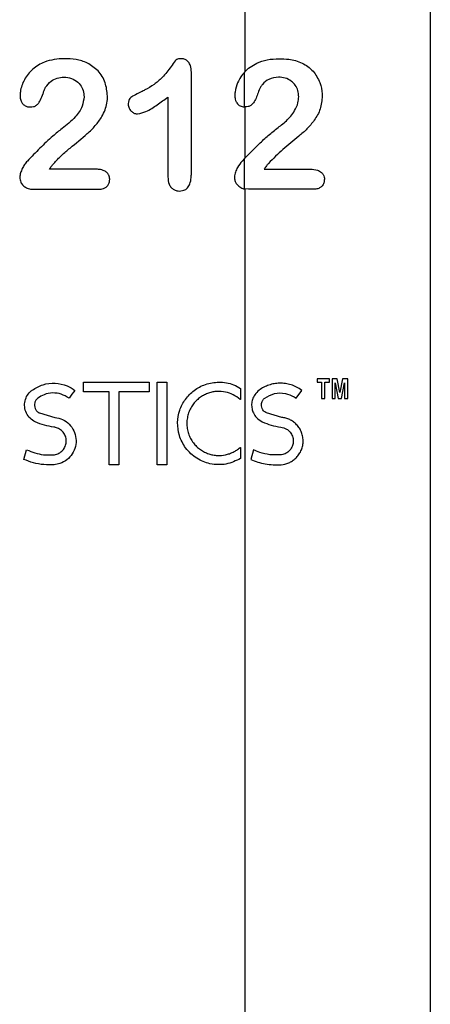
# Model space of a CAD drawing. Header units: millimetres. Extents: x 51 to 2966, y 67 to 3970.
# Tile 23 of 88: x 2281 to 2369, y 1653 to 1865. Entities that reach past the tile are written whole.
import ezdxf

# ---------------------------------------------------------------- set-up
doc = ezdxf.new("R2010")
doc.units = ezdxf.units.MM

msp = doc.modelspace()

# ---------------------------------------------------------------- linework, layer by layer
at = {"color": 7, "linetype": 'Continuous', "lineweight": 25}
for p, q in [((2329.59, 1853.75), (2329.59, 2129.76)), ((2369.38, 2129.76), (2369.38, 1567.07)), ((2318.07, 1831.88), (2318.07, 1853.6)), ((2329.45, 1846.14), (2329.45, 1853.6)), ((2313.03, 1848.23), (2313.03, 1831.11)), ((2329.59, 1846.13), (2329.45, 1846.14)), ((2329.59, 1835.17), (2329.59, 1846.13)), ((2329.45, 1835.02), (2328.95, 1834.51)), ((2329.45, 1828.51), (2329.45, 1835.02)), ((2330.34, 1828.42), (2329.45, 1828.51)), ((2329.59, 1558.92), (2329.59, 1828.48)), ((2345.07, 1787.65), (2345.07, 1786.94)), ((2347.7, 1787.65), (2345.07, 1787.65)), ((2347.7, 1786.94), (2347.7, 1787.65)), ((2348.3, 1787.65), (2348.3, 1783.43)), ((2349.39, 1787.65), (2348.3, 1787.65)), ((2349.97, 1784.72), (2349.39, 1787.65)), ((2350.56, 1787.65), (2349.97, 1784.72)), ((2351.64, 1787.65), (2350.56, 1787.65)), ((2351.64, 1783.43), (2351.64, 1787.65)), ((2294.92, 1784.83), (2294.92, 1786.94)), ((2308.97, 1786.94), (2308.97, 1784.83)), ((2310.73, 1786.94), (2312.83, 1786.94)), ((2310.73, 1769.2), (2310.73, 1786.94)), ((2312.83, 1786.94), (2312.83, 1769.2)), ((2328.65, 1785.61), (2328.65, 1783.24)), ((2345.07, 1786.94), (2346.05, 1786.94)), ((2346.05, 1786.94), (2346.05, 1783.43)), ((2346.71, 1786.94), (2347.7, 1786.94)), ((2346.71, 1783.43), (2346.71, 1786.94)), ((2348.96, 1786.81), (2349.63, 1783.43)), ((2348.96, 1783.43), (2348.96, 1786.81)), ((2350.3, 1783.43), (2350.98, 1786.81)), ((2350.98, 1786.81), (2350.98, 1783.43)), ((2300.41, 1784.83), (2294.92, 1784.83)), ((2300.41, 1769.2), (2300.41, 1784.83)), ((2308.97, 1784.83), (2302.52, 1784.83)), ((2302.52, 1784.83), (2302.52, 1769.2)), ((2328.65, 1783.24), (2328.53, 1783.24)), ((2340.54, 1783.49), (2341.81, 1785.18)), ((2346.05, 1783.43), (2346.71, 1783.43)), ((2349.63, 1783.43), (2350.3, 1783.43)), ((2350.98, 1783.43), (2351.64, 1783.43)), ((2285.44, 1780.32), (2288.77, 1779.37)), ((2337.53, 1779.37), (2334.2, 1780.32)), ((2328.65, 1772.9), (2328.65, 1770.53)), ((2282.07, 1770.34), (2282.68, 1772.38)), ((2331.44, 1772.38), (2330.83, 1770.34)), ((2302.52, 1769.2), (2300.41, 1769.2)), ((2312.83, 1769.2), (2310.73, 1769.2))]:
    msp.add_line(p, q, dxfattribs=at)
for points, knots in [([(2290.8, 1856.52), (2290.07, 1856.48), (2288.61, 1856.41), (2286.26, 1855.78), (2283.92, 1854.41), (2282.11, 1852.15), (2281.36, 1850.02), (2281.3, 1848.8), (2281.28, 1848.5)], [0, 0, 0, 0, 0.157967, 0.31521, 0.526499, 0.738868, 0.934318, 1, 1, 1, 1]), ([(2295.74, 1855.59), (2295.34, 1855.75), (2294.56, 1856.07), (2292.9, 1856.44), (2291.64, 1856.49), (2290.8, 1856.52)], [0, 0, 0, 0, 0.250764, 0.501999, 1, 1, 1, 1]), ([(2300.06, 1848.49), (2299.95, 1849.46), (2299.74, 1851.41), (2298.19, 1854.03), (2296.55, 1855.07), (2295.74, 1855.59)], [0, 0, 0, 0, 0.335591, 0.672724, 1, 1, 1, 1]), ([(2315.91, 1856.52), (2315.71, 1856.51), (2315.38, 1856.5), (2314.91, 1856.37), (2314.36, 1855.8), (2313.44, 1854.41), (2312.03, 1852.58), (2310.09, 1850.93), (2308.51, 1849.98), (2307.54, 1849.51), (2307.25, 1849.37)], [0, 0, 0, 0, 0.055584, 0.09168, 0.12837, 0.260378, 0.524401, 0.72099, 0.917895, 1, 1, 1, 1]), ([(2318.07, 1853.6), (2318.04, 1854.09), (2317.99, 1854.87), (2317.5, 1855.79), (2316.92, 1856.32), (2316.34, 1856.49), (2316.01, 1856.51), (2315.91, 1856.52)], [0, 0, 0, 0, 0.343129, 0.539809, 0.737679, 0.916028, 1, 1, 1, 1]), ([(2329.45, 1853.6), (2329.85, 1853.99), (2330.66, 1854.78), (2332.31, 1855.69), (2334.37, 1856.41), (2336.06, 1856.48), (2336.91, 1856.52)], [0, 0, 0, 0, 0.198903, 0.403248, 0.696632, 1, 1, 1, 1]), ([(2336.91, 1856.52), (2337.6, 1856.5), (2338.76, 1856.46), (2340.43, 1856.15), (2341.37, 1855.78), (2341.85, 1855.59)], [0, 0, 0, 0, 0.424169, 0.709578, 1, 1, 1, 1]), ([(2341.85, 1855.59), (2342.27, 1855.35), (2343.11, 1854.87), (2344.53, 1853.57), (2345.72, 1851.56), (2346.15, 1849.62), (2346.17, 1848.64), (2346.17, 1848.49)], [0, 0, 0, 0, 0.177186, 0.35381, 0.673717, 0.948996, 1, 1, 1, 1]), ([(2329.45, 1853.6), (2329.18, 1853.27), (2328.64, 1852.61), (2327.89, 1851.21), (2327.45, 1849.78), (2327.41, 1848.78), (2327.39, 1848.5)], [0, 0, 0, 0, 0.250136, 0.508847, 0.863025, 1, 1, 1, 1]), ([(2286.77, 1850.36), (2287.13, 1850.83), (2287.78, 1851.68), (2289.21, 1852.44), (2290.19, 1852.52), (2290.69, 1852.56)], [0, 0, 0, 0, 0.374949, 0.681302, 1, 1, 1, 1]), ([(2290.69, 1852.56), (2291.23, 1852.51), (2292.33, 1852.4), (2293.71, 1851.56), (2294.62, 1850.36), (2294.99, 1849.24), (2295.01, 1848.55), (2295.02, 1848.33)], [0, 0, 0, 0, 0.242227, 0.48678, 0.695192, 0.901642, 1, 1, 1, 1]), ([(2336.8, 1852.56), (2336.08, 1852.47), (2334.8, 1852.32), (2333.54, 1851.3), (2333.04, 1850.58), (2332.88, 1850.36)], [0, 0, 0, 0, 0.474359, 0.839926, 1, 1, 1, 1]), ([(2341.13, 1848.33), (2341.09, 1848.78), (2341.02, 1849.67), (2340.42, 1850.82), (2339.48, 1851.8), (2338.22, 1852.44), (2337.27, 1852.52), (2336.8, 1852.56)], [0, 0, 0, 0, 0.178794, 0.35911, 0.525458, 0.766744, 1, 1, 1, 1]), ([(2283.48, 1846.13), (2283.72, 1846.14), (2283.95, 1846.15), (2284.29, 1846.24), (2284.41, 1846.29), (2284.62, 1846.39), (2284.72, 1846.45), (2284.91, 1846.59), (2285, 1846.68), (2285.16, 1846.85), (2285.23, 1846.95), (2285.44, 1847.25), (2285.56, 1847.46), (2285.89, 1848.1), (2286.05, 1848.56), (2286.3, 1849.24), (2286.38, 1849.47), (2286.51, 1849.81), (2286.56, 1849.92), (2286.66, 1850.14), (2286.71, 1850.25), (2286.77, 1850.36)], [0, 0, 0, 0, 0.125, 0.125, 0.1875, 0.1875, 0.25, 0.25, 0.3125, 0.3125, 0.375, 0.375, 0.5, 0.5, 0.75, 0.75, 0.875, 0.875, 0.9375, 0.9375, 1, 1, 1, 1]), ([(2307.25, 1849.37), (2306.72, 1849.1), (2305.91, 1848.7), (2304.94, 1848.13), (2304.56, 1847.49), (2304.51, 1847.05), (2304.5, 1846.79), (2304.5, 1846.75)], [0, 0, 0, 0, 0.446083, 0.680811, 0.812033, 0.971293, 1, 1, 1, 1]), ([(2332.88, 1850.36), (2332.71, 1849.98), (2332.38, 1849.21), (2331.99, 1848.03), (2331.48, 1847.08), (2330.89, 1846.42), (2330.24, 1846.17), (2329.81, 1846.14), (2329.59, 1846.13)], [0, 0, 0, 0, 0.1980172, 0.396586, 0.5824342, 0.7213973, 0.86033, 1, 1, 1, 1]), ([(2281.28, 1848.5), (2281.31, 1848.18), (2281.35, 1847.63), (2281.71, 1846.92), (2282.24, 1846.45), (2282.85, 1846.16), (2283.29, 1846.14), (2283.48, 1846.13)], [0, 0, 0, 0, 0.256739, 0.446, 0.635596, 0.83725, 1, 1, 1, 1]), ([(2288.51, 1833.99), (2289.06, 1834.58), (2290.15, 1835.76), (2292.62, 1837.82), (2295.15, 1839.83), (2297.48, 1842.07), (2299.05, 1844.22), (2299.97, 1846.45), (2300.04, 1847.98), (2300.06, 1848.49)], [0, 0, 0, 0, 0.126397, 0.253079, 0.504349, 0.63196, 0.759391, 0.921312, 1, 1, 1, 1]), ([(2295.02, 1848.33), (2294.92, 1847.64), (2294.7, 1846.03), (2293, 1843.6), (2291.29, 1842.27), (2290.3, 1841.5)], [0, 0, 0, 0, 0.241456, 0.561313, 1, 1, 1, 1]), ([(2304.5, 1846.75), (2304.53, 1846.45), (2304.6, 1845.9), (2305.09, 1845.24), (2305.68, 1844.78), (2306.2, 1844.65), (2306.48, 1844.63), (2306.53, 1844.63)], [0, 0, 0, 0, 0.269364, 0.507578, 0.731669, 0.95052, 1, 1, 1, 1]), ([(2306.53, 1844.63), (2307.14, 1844.79), (2308.66, 1845.18), (2310.76, 1846.61), (2312.27, 1847.69), (2313.03, 1848.23)], [0, 0, 0, 0, 0.246837, 0.621378, 1, 1, 1, 1]), ([(2327.39, 1848.5), (2327.42, 1848.18), (2327.46, 1847.63), (2327.79, 1846.99), (2328.27, 1846.5), (2328.85, 1846.19), (2329.28, 1846.15), (2329.45, 1846.14)], [0, 0, 0, 0, 0.231108, 0.388434, 0.545334, 0.821992, 1, 1, 1, 1]), ([(2346.17, 1848.49), (2346.09, 1847.54), (2345.92, 1845.64), (2344.54, 1843.29), (2342.93, 1841.39), (2340.61, 1839.33), (2337.67, 1837.09), (2335.64, 1835.02), (2334.62, 1833.99)], [0, 0, 0, 0, 0.135709, 0.272017, 0.39523, 0.519034, 0.75988, 1, 1, 1, 1]), ([(2336.42, 1841.5), (2337.11, 1842.03), (2338.51, 1843.09), (2340.12, 1844.96), (2341, 1846.82), (2341.09, 1847.89), (2341.13, 1848.33)], [0, 0, 0, 0, 0.3269338, 0.6559318, 0.8600195, 1, 1, 1, 1]), ([(2290.3, 1841.5), (2289.64, 1840.97), (2287.97, 1839.62), (2285.51, 1837.25), (2283.73, 1835.42), (2282.84, 1834.51)], [0, 0, 0, 0, 0.249128, 0.623988, 1, 1, 1, 1]), ([(2329.45, 1835.02), (2330.41, 1836), (2331.98, 1837.59), (2334.31, 1839.8), (2335.71, 1840.93), (2336.42, 1841.5)], [0, 0, 0, 0, 0.444901, 0.722118, 1, 1, 1, 1]), ([(2282.84, 1834.51), (2282.63, 1834.25), (2282.21, 1833.75), (2281.76, 1832.88), (2281.35, 1831.98), (2281.25, 1831.33), (2281.2, 1831)], [0, 0, 0, 0, 0.250788, 0.501364, 0.746489, 1, 1, 1, 1]), ([(2287.57, 1832.74), (2287.72, 1832.96), (2287.94, 1833.28), (2288.26, 1833.69), (2288.43, 1833.89), (2288.51, 1833.99)], [0, 0, 0, 0, 0.499046, 0.749386, 1, 1, 1, 1]), ([(2328.95, 1834.51), (2328.61, 1834.06), (2328.08, 1833.36), (2327.51, 1832.14), (2327.38, 1831.39), (2327.31, 1831)], [0, 0, 0, 0, 0.461476, 0.72377, 1, 1, 1, 1]), ([(2334.62, 1833.99), (2334.48, 1833.81), (2334.24, 1833.53), (2333.93, 1833.11), (2333.77, 1832.87), (2333.69, 1832.74)], [0, 0, 0, 0, 0.441859, 0.72075, 1, 1, 1, 1]), ([(2297.49, 1832.74), (2295.84, 1832.74), (2292.52, 1832.74), (2289.23, 1832.74), (2287.57, 1832.74)], [0, 0, 0, 0, 0.49716, 1, 1, 1, 1]), ([(2300.53, 1830.57), (2300.5, 1830.86), (2300.45, 1831.38), (2299.98, 1832.01), (2299.29, 1832.49), (2298.4, 1832.72), (2297.77, 1832.74), (2297.49, 1832.74)], [0, 0, 0, 0, 0.211045, 0.361499, 0.544618, 0.804776, 1, 1, 1, 1]), ([(2315.53, 1828.06), (2315.94, 1828.1), (2316.58, 1828.16), (2317.33, 1828.78), (2317.83, 1829.68), (2318.05, 1830.77), (2318.06, 1831.56), (2318.07, 1831.88)], [0, 0, 0, 0, 0.243384, 0.389019, 0.566276, 0.822668, 1, 1, 1, 1]), ([(2333.69, 1832.74), (2335.24, 1832.74), (2338.36, 1832.74), (2341.85, 1832.74), (2343.6, 1832.74)], [0, 0, 0, 0, 0.496975, 1, 1, 1, 1]), ([(2343.6, 1832.74), (2344.13, 1832.72), (2344.97, 1832.68), (2345.94, 1832.17), (2346.41, 1831.6), (2346.62, 1831.07), (2346.64, 1830.72), (2346.64, 1830.57)], [0, 0, 0, 0, 0.390765, 0.630777, 0.764153, 0.897981, 1, 1, 1, 1]), ([(2281.2, 1831), (2281.25, 1830.64), (2281.33, 1829.99), (2281.91, 1829.23), (2282.62, 1828.7), (2283.43, 1828.46), (2283.98, 1828.43), (2284.23, 1828.42)], [0, 0, 0, 0, 0.23256, 0.430687, 0.624965, 0.832575, 1, 1, 1, 1]), ([(2298.12, 1828.42), (2298.48, 1828.44), (2299.07, 1828.48), (2299.8, 1828.86), (2300.23, 1829.37), (2300.49, 1829.96), (2300.52, 1830.37), (2300.53, 1830.57)], [0, 0, 0, 0, 0.299148, 0.479209, 0.659617, 0.84345, 1, 1, 1, 1]), ([(2313.03, 1831.11), (2313.07, 1830.55), (2313.12, 1829.73), (2313.68, 1828.81), (2314.27, 1828.33), (2314.92, 1828.09), (2315.34, 1828.07), (2315.53, 1828.06)], [0, 0, 0, 0, 0.355149, 0.524535, 0.694191, 0.86321, 1, 1, 1, 1]), ([(2327.31, 1831), (2327.33, 1830.76), (2327.38, 1830.28), (2327.72, 1829.6), (2328.29, 1828.97), (2328.92, 1828.63), (2329.33, 1828.54), (2329.45, 1828.51)], [0, 0, 0, 0, 0.169303, 0.339865, 0.567566, 0.880106, 1, 1, 1, 1]), ([(2346.64, 1830.57), (2346.62, 1830.3), (2346.57, 1829.77), (2346.17, 1829.12), (2345.57, 1828.64), (2344.89, 1828.45), (2344.42, 1828.43), (2344.23, 1828.42)], [0, 0, 0, 0, 0.203298, 0.408939, 0.590492, 0.831761, 1, 1, 1, 1]), ([(2284.23, 1828.42), (2286.49, 1828.42), (2291.07, 1828.42), (2295.75, 1828.42), (2298.12, 1828.42)], [0, 0, 0, 0, 0.49438, 1, 1, 1, 1]), ([(2344.23, 1828.42), (2341.75, 1828.42), (2338.01, 1828.42), (2333.49, 1828.42), (2331.39, 1828.42), (2330.34, 1828.42)], [0, 0, 0, 0, 0.493536, 0.746769, 1, 1, 1, 1]), ([(2283.87, 1785.22), (2284.63, 1785.67), (2286.14, 1786.58), (2288.81, 1786.85), (2291.21, 1786.36), (2292.51, 1785.53), (2293.06, 1785.18)], [0, 0, 0, 0, 0.268357, 0.536794, 0.80253, 1, 1, 1, 1]), ([(2294.92, 1786.94), (2297.27, 1786.94), (2302.03, 1786.94), (2306.64, 1786.94), (2308.97, 1786.94)], [0, 0, 0, 0, 0.494177, 1, 1, 1, 1]), ([(2328.65, 1770.53), (2327.64, 1770.04), (2326.13, 1769.31), (2323.82, 1769.15), (2321.7, 1769.39), (2319.65, 1770.2), (2317.93, 1771.52), (2316.52, 1773.09), (2315.37, 1775.36), (2314.97, 1778.23), (2315.45, 1780.96), (2316.71, 1783.38), (2318.65, 1785.33), (2321.17, 1786.64), (2324.14, 1787.11), (2326.72, 1786.66), (2328.15, 1785.88), (2328.65, 1785.61)], [0, 0, 0, 0, 0.103762, 0.154174, 0.204536, 0.28599, 0.327167, 0.368306, 0.438947, 0.503071, 0.56554, 0.628997, 0.695647, 0.768368, 0.851103, 0.948312, 1, 1, 1, 1]), ([(2341.81, 1785.18), (2341.08, 1785.73), (2340.3, 1786.12), (2339.07, 1786.5), (2338.66, 1786.59), (2337.85, 1786.71), (2337.44, 1786.73), (2336.64, 1786.72), (2336.24, 1786.68), (2335.47, 1786.54), (2335.09, 1786.44), (2334.35, 1786.19), (2333.98, 1786.04), (2333.29, 1785.67), (2332.95, 1785.46), (2332.63, 1785.22)], [0, 0, 0, 0, 0.25, 0.25, 0.375, 0.375, 0.5, 0.5, 0.625, 0.625, 0.75, 0.75, 0.875, 0.875, 1, 1, 1, 1]), ([(2284.55, 1778.41), (2284.15, 1778.64), (2283.37, 1779.11), (2282.57, 1780.27), (2282.2, 1781.59), (2282.29, 1782.94), (2282.79, 1784.16), (2283.41, 1784.87), (2283.81, 1785.18), (2283.87, 1785.22)], [0, 0, 0, 0, 0.168423, 0.336967, 0.501914, 0.660432, 0.81568, 0.972867, 1, 1, 1, 1]), ([(2285.12, 1783.53), (2284.97, 1783.39), (2284.66, 1783.11), (2284.4, 1782.52), (2284.33, 1781.89), (2284.48, 1781.28), (2284.81, 1780.75), (2285.17, 1780.45), (2285.4, 1780.34), (2285.44, 1780.32)], [0, 0, 0, 0, 0.1614961, 0.3231079, 0.4820461, 0.6394792, 0.7987202, 0.9620665, 1, 1, 1, 1]), ([(2291.79, 1783.49), (2291.25, 1783.82), (2290.17, 1784.48), (2288.27, 1784.71), (2286.51, 1784.39), (2285.55, 1783.79), (2285.12, 1783.53)], [0, 0, 0, 0, 0.262076, 0.524092, 0.787812, 1, 1, 1, 1]), ([(2328.53, 1783.24), (2328.07, 1783.65), (2327.57, 1783.98), (2326.51, 1784.5), (2325.95, 1784.7), (2324.79, 1784.93), (2324.2, 1784.98), (2323.29, 1784.93), (2322.98, 1784.89), (2322.37, 1784.77), (2322.07, 1784.69), (2321.47, 1784.49), (2321.17, 1784.37), (2320.59, 1784.07), (2320.3, 1783.9), (2319.75, 1783.51), (2319.48, 1783.3), (2318.98, 1782.82), (2318.74, 1782.55), (2318.31, 1781.99), (2318.11, 1781.69), (2317.85, 1781.21), (2317.77, 1781.04), (2317.62, 1780.7), (2317.55, 1780.53), (2317.36, 1780), (2317.27, 1779.64), (2317.17, 1779.08), (2317.14, 1778.89), (2317.11, 1778.51), (2317.1, 1778.32), (2317.09, 1777.74), (2317.12, 1777.36), (2317.24, 1776.61), (2317.33, 1776.24), (2317.57, 1775.52), (2317.72, 1775.17), (2318.07, 1774.52), (2318.27, 1774.2), (2318.71, 1773.62), (2318.95, 1773.35), (2319.46, 1772.86), (2319.74, 1772.63), (2320.3, 1772.24), (2320.59, 1772.07), (2321.18, 1771.77), (2321.49, 1771.64), (2322.1, 1771.44), (2322.4, 1771.36), (2323.02, 1771.24), (2323.33, 1771.2), (2324.24, 1771.16), (2324.84, 1771.21), (2325.7, 1771.39), (2325.99, 1771.47), (2326.54, 1771.66), (2326.8, 1771.78), (2327.32, 1772.04), (2327.58, 1772.18), (2328.07, 1772.51), (2328.31, 1772.7), (2328.53, 1772.9)], [0, 0, 0, 0, 0.0625, 0.0625, 0.125, 0.125, 0.1875, 0.1875, 0.21875, 0.21875, 0.25, 0.25, 0.28125, 0.28125, 0.3125, 0.3125, 0.34375, 0.34375, 0.375, 0.375, 0.40625, 0.40625, 0.421875, 0.421875, 0.4375, 0.4375, 0.46875, 0.46875, 0.484375, 0.484375, 0.5, 0.5, 0.53125, 0.53125, 0.5625, 0.5625, 0.59375, 0.59375, 0.625, 0.625, 0.65625, 0.65625, 0.6875, 0.6875, 0.71875, 0.71875, 0.75, 0.75, 0.78125, 0.78125, 0.8125, 0.8125, 0.875, 0.875, 0.90625, 0.90625, 0.9375, 0.9375, 0.96875, 0.96875, 1, 1, 1, 1]), ([(2332.63, 1785.22), (2332.28, 1784.92), (2331.69, 1784.39), (2331.17, 1783.3), (2330.97, 1782.24), (2331.05, 1781.21), (2331.4, 1780.19), (2332.11, 1779.12), (2332.86, 1778.67), (2333.3, 1778.41)], [0, 0, 0, 0, 0.182712, 0.316091, 0.427486, 0.539202, 0.644856, 0.792222, 1, 1, 1, 1]), ([(2334.2, 1780.32), (2333.97, 1780.46), (2333.61, 1780.68), (2333.25, 1781.25), (2333.1, 1781.79), (2333.12, 1782.33), (2333.28, 1782.84), (2333.54, 1783.25), (2333.78, 1783.44), (2333.88, 1783.53)], [0, 0, 0, 0, 0.225219, 0.36427, 0.504304, 0.623478, 0.736125, 0.890178, 1, 1, 1, 1]), ([(2333.88, 1783.53), (2334.54, 1783.9), (2335.89, 1784.67), (2338.11, 1784.67), (2339.69, 1784.1), (2340.4, 1783.59), (2340.54, 1783.49)], [0, 0, 0, 0, 0.327999, 0.6623, 0.933289, 1, 1, 1, 1]), ([(2288.77, 1779.37), (2289.34, 1779.25), (2290.47, 1779.01), (2291.89, 1777.96), (2292.9, 1776.53), (2293.38, 1774.84), (2293.26, 1773.09), (2292.58, 1771.48), (2291.41, 1770.2), (2290, 1769.41), (2289.01, 1769.26), (2288.58, 1769.2)], [0, 0, 0, 0, 0.114998, 0.230022, 0.344461, 0.458626, 0.572691, 0.68661, 0.800207, 0.913319, 1, 1, 1, 1]), ([(2337.34, 1769.2), (2337.9, 1769.24), (2338.45, 1769.37), (2339.25, 1769.72), (2339.51, 1769.86), (2340.01, 1770.19), (2340.25, 1770.38), (2340.7, 1770.8), (2340.91, 1771.05), (2341.29, 1771.57), (2341.45, 1771.84), (2341.73, 1772.44), (2341.84, 1772.77), (2342, 1773.42), (2342.05, 1773.76), (2342.07, 1774.45), (2342.05, 1774.8), (2341.94, 1775.47), (2341.85, 1775.81), (2341.6, 1776.44), (2341.45, 1776.74), (2341.1, 1777.3), (2340.9, 1777.56), (2340.46, 1778.03), (2340.22, 1778.24), (2339.72, 1778.6), (2339.46, 1778.76), (2338.92, 1779.02), (2338.64, 1779.13), (2338.09, 1779.29), (2337.81, 1779.34), (2337.53, 1779.37)], [0, 0, 0, 0, 0.125, 0.125, 0.1875, 0.1875, 0.25, 0.25, 0.3125, 0.3125, 0.375, 0.375, 0.4375, 0.4375, 0.5, 0.5, 0.5625, 0.5625, 0.625, 0.625, 0.6875, 0.6875, 0.75, 0.75, 0.8125, 0.8125, 0.875, 0.875, 0.9375, 0.9375, 1, 1, 1, 1]), ([(2288.53, 1777.28), (2287.85, 1777.38), (2286.47, 1777.6), (2285.19, 1778.14), (2284.55, 1778.41)], [0, 0, 0, 0, 0.493135, 1, 1, 1, 1]), ([(2288.42, 1771.3), (2288.76, 1771.36), (2289.42, 1771.47), (2290.28, 1772.06), (2290.9, 1772.87), (2291.22, 1773.84), (2291.2, 1774.86), (2290.85, 1775.82), (2290.19, 1776.61), (2289.38, 1777.11), (2288.79, 1777.23), (2288.53, 1777.28)], [0, 0, 0, 0, 0.114343, 0.228726, 0.342222, 0.455287, 0.56847, 0.681975, 0.795864, 0.91025, 1, 1, 1, 1]), ([(2333.3, 1778.41), (2333.93, 1778.14), (2335.2, 1777.61), (2336.59, 1777.39), (2337.29, 1777.28)], [0, 0, 0, 0, 0.495717, 1, 1, 1, 1]), ([(2337.29, 1777.28), (2337.71, 1777.18), (2338.42, 1777.01), (2339.29, 1776.26), (2339.82, 1775.37), (2340, 1774.39), (2339.89, 1773.5), (2339.54, 1772.7), (2338.97, 1772.01), (2338.16, 1771.47), (2337.52, 1771.36), (2337.18, 1771.3)], [0, 0, 0, 0, 0.156941, 0.270282, 0.384283, 0.482297, 0.570814, 0.65989, 0.757066, 0.868499, 1, 1, 1, 1]), ([(2282.68, 1772.38), (2283.87, 1771.93), (2285.71, 1771.23), (2287.71, 1771.28), (2288.42, 1771.3)], [0, 0, 0, 0, 0.641831, 1, 1, 1, 1]), ([(2337.18, 1771.3), (2336.42, 1771.29), (2334.89, 1771.26), (2332.97, 1771.71), (2331.87, 1772.19), (2331.44, 1772.38)], [0, 0, 0, 0, 0.373512, 0.757056, 1, 1, 1, 1]), ([(2288.58, 1769.2), (2287.84, 1769.18), (2286.34, 1769.14), (2284.13, 1769.53), (2282.75, 1770.07), (2282.07, 1770.34)], [0, 0, 0, 0, 0.328746, 0.667477, 1, 1, 1, 1]), ([(2330.83, 1770.34), (2331.81, 1769.89), (2332.85, 1769.57), (2334.48, 1769.27), (2335.03, 1769.21), (2336.17, 1769.15), (2336.75, 1769.15), (2337.34, 1769.2)], [0, 0, 0, 0, 0.5, 0.5, 0.75, 0.75, 1, 1, 1, 1])]:
    msp.add_open_spline(points, degree=3, knots=knots, dxfattribs=at)
for points in [[(2293.06, 1785.18), (2292.63, 1784.62), (2292.21, 1784.06), (2291.79, 1783.49)], [(2348.3, 1783.43), (2348.52, 1783.43), (2348.74, 1783.43), (2348.96, 1783.43)], [(2328.53, 1772.9), (2328.57, 1772.9), (2328.61, 1772.9), (2328.65, 1772.9)]]:
    msp.add_open_spline(points, degree=3, dxfattribs=at)

doc.saveas('drawing.dxf')
